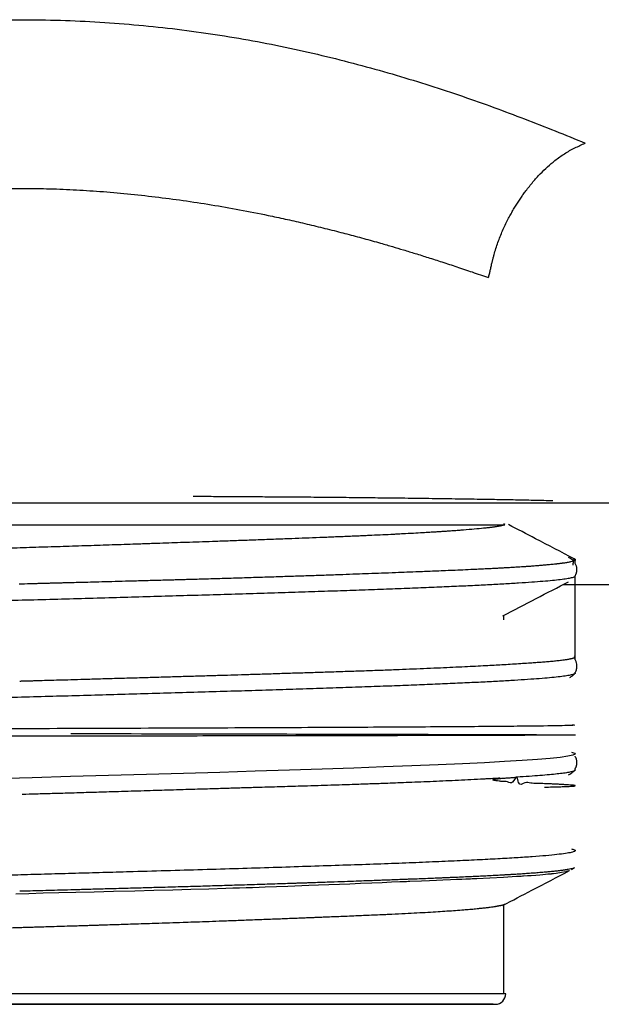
# Model space of a CAD drawing. Header units: millimetres. Extents: x 8 to 871, y 12 to 1888.
# Tile 54 of 114: x 464 to 475, y 997 to 1016. Entities that reach past the tile are written whole.
import ezdxf

# ---------------------------------------------------------------- set-up
doc = ezdxf.new("R2010")
doc.units = ezdxf.units.MM

msp = doc.modelspace()

# ---------------------------------------------------------------- linework, layer by layer
at = {"color": 7, "linetype": 'Continuous', "lineweight": 30}
for p, q in [((473.593, 1006.414), (473.573, 1006.424)), ((474.911, 1005.679), (474.911, 1005.749)), ((474.911, 1005.442), (474.911, 1005.448)), ((474.911, 1003.866), (474.911, 1005.442)), ((473.573, 1004.623), (473.573, 1004.704)), ((474.879, 1003.594), (474.897, 1003.604)), ((474.911, 1003.619), (474.911, 1003.635)), ((474.866, 1001.765), (474.894, 1001.779)), ((473.817, 1001.662), (473.779, 1001.659)), ((474.84, 999.928), (474.895, 999.957)), ((473.573, 997.592), (473.573, 999.262)), ((473.607, 997.59), (455.378, 997.59))]:
    msp.add_line(p, q, dxfattribs=at)
at = {"color": 7, "linetype": 'Continuous', "lineweight": 30, "flags": 128}
for points in [[(474.844, 1002.135), (474.901, 1002.115), (474.908, 1002.095), (474.865, 1002.075), (474.772, 1002.055), (474.629, 1002.034), (474.438, 1002.014), (474.2, 1001.994), (473.914, 1001.974), (473.584, 1001.954), (473.209, 1001.934), (472.793, 1001.914), (472.337, 1001.894), (471.843, 1001.874), (471.315, 1001.854), (470.753, 1001.834), (470.161, 1001.814), (469.542, 1001.793), (468.899, 1001.773), (468.234, 1001.753), (467.552, 1001.733), (466.855, 1001.713), (466.147, 1001.693), (465.43, 1001.673), (464.71, 1001.653), (463.988, 1001.633)], [(474.807, 999.906), (474.805, 999.905), (474.801, 999.903), (474.798, 999.902), (474.796, 999.901), (474.795, 999.901), (474.794, 999.9), (474.794, 999.9), (474.794, 999.9), (474.794, 999.9), (474.794, 999.9), (474.794, 999.9), (474.794, 999.9), (474.794, 999.9), (474.794, 999.9), (474.737, 999.884), (474.652, 999.868), (474.555, 999.854), (474.506, 999.848), (474.5, 999.847), (474.493, 999.846), (474.486, 999.845), (474.48, 999.845), (474.473, 999.844), (474.466, 999.843), (474.459, 999.842), (474.448, 999.841), (474.426, 999.839), (474.395, 999.836), (474.355, 999.832), (474.305, 999.828), (474.244, 999.822), (474.17, 999.816), (474.081, 999.81), (474.015, 999.805), (473.941, 999.8), (473.92, 999.799), (473.899, 999.798), (473.877, 999.796), (473.854, 999.795), (473.831, 999.793), (473.808, 999.792), (473.566, 999.778), (473.305, 999.765), (473.061, 999.753), (473.032, 999.752), (473.004, 999.751), (472.975, 999.749), (472.946, 999.748), (472.917, 999.747), (472.888, 999.745), (472.859, 999.744), (472.781, 999.741), (472.684, 999.736), (472.566, 999.731), (472.427, 999.725), (472.307, 999.72), (472.174, 999.715), (472.025, 999.708), (471.806, 999.7), (471.775, 999.698), (471.744, 999.697), (471.712, 999.696), (471.68, 999.694), (471.647, 999.693), (471.614, 999.692), (471.46, 999.686), (471.287, 999.679), (471.093, 999.671), (470.877, 999.662), (470.678, 999.654), (470.482, 999.646), (470.286, 999.638), (470.089, 999.63), (469.906, 999.623), (469.514, 999.608), (469.089, 999.593), (468.972, 999.589), (468.852, 999.585), (468.73, 999.581), (468.606, 999.577), (468.479, 999.573), (468.35, 999.569), (468.027, 999.559), (467.694, 999.549), (467.351, 999.54), (466.998, 999.53), (466.636, 999.521), (466.24, 999.511), (465.873, 999.502), (465.53, 999.494), (465.212, 999.486), (464.917, 999.479), (464.646, 999.472), (464.406, 999.466)]]:
    msp.add_lwpolyline(points, dxfattribs=at)
at = {"color": 7, "linetype": 'Continuous', "lineweight": 30}
msp.add_arc((473.41, 997.59), 0.197, 270, 0, dxfattribs=at)
for points, knots in [([(453.882, 1013.582), (454.032, 1013.647), (454.334, 1013.778), (454.813, 1013.972), (455.315, 1014.164), (455.841, 1014.353), (456.388, 1014.537), (456.955, 1014.715), (457.54, 1014.886), (458.143, 1015.05), (458.784, 1015.211), (459.459, 1015.364), (460.168, 1015.505), (460.879, 1015.626), (461.546, 1015.719), (462.166, 1015.789), (462.74, 1015.84), (463.318, 1015.876), (463.902, 1015.898), (464.544, 1015.905), (465.239, 1015.894), (465.98, 1015.86), (466.712, 1015.804), (467.436, 1015.727), (468.151, 1015.628), (468.857, 1015.509), (469.554, 1015.37), (470.238, 1015.214), (470.905, 1015.043), (471.553, 1014.86), (472.184, 1014.666), (472.795, 1014.464), (473.389, 1014.253), (473.968, 1014.035), (474.542, 1013.81), (474.912, 1013.659), (475.1, 1013.582)], [0, 0, 0, 0, 0.027037, 0.054235, 0.081642, 0.10931, 0.137368, 0.165388, 0.193793, 0.222325, 0.251014, 0.283098, 0.314751, 0.346049, 0.377016, 0.401559, 0.425944, 0.450366, 0.475037, 0.500005, 0.531588, 0.562887, 0.593987, 0.624972, 0.65593, 0.686945, 0.718102, 0.749483, 0.780485, 0.811426, 0.842375, 0.873395, 0.90402, 0.9353, 0.967281, 1, 1, 1, 1]), ([(473.281, 1011.054), (473.283, 1011.058), (473.289, 1011.075), (473.299, 1011.117), (473.313, 1011.175), (473.329, 1011.247), (473.342, 1011.305), (473.353, 1011.349), (473.359, 1011.374), (473.365, 1011.401), (473.372, 1011.428), (473.38, 1011.457), (473.406, 1011.553), (473.457, 1011.715), (473.545, 1011.936), (473.627, 1012.108), (473.694, 1012.233), (473.741, 1012.317), (473.789, 1012.397), (473.838, 1012.474), (473.887, 1012.548), (473.936, 1012.618), (474.011, 1012.721), (474.115, 1012.852), (474.251, 1013.003), (474.39, 1013.138), (474.543, 1013.268), (474.714, 1013.389), (474.905, 1013.496), (475.034, 1013.553), (475.1, 1013.582)], [0, 0, 0, 0, 0.004242, 0.016723, 0.036676, 0.056569, 0.080906, 0.088045, 0.095511, 0.103312, 0.111453, 0.119942, 0.128788, 0.196959, 0.264951, 0.332077, 0.360338, 0.388162, 0.415466, 0.44217, 0.468201, 0.493494, 0.517994, 0.581918, 0.644774, 0.705876, 0.764737, 0.840416, 0.918611, 1, 1, 1, 1]), ([(455.708, 1011.057), (455.809, 1011.093), (456.01, 1011.165), (456.321, 1011.271), (456.637, 1011.374), (456.958, 1011.475), (457.285, 1011.574), (457.626, 1011.672), (457.991, 1011.774), (458.376, 1011.877), (458.766, 1011.976), (459.142, 1012.066), (459.502, 1012.148), (459.779, 1012.208), (459.977, 1012.248), (460.1, 1012.272), (460.223, 1012.296), (460.345, 1012.32), (460.468, 1012.342), (460.59, 1012.364), (460.782, 1012.398), (461.044, 1012.441), (461.46, 1012.504), (461.957, 1012.571), (462.513, 1012.632), (463.039, 1012.677), (463.534, 1012.708), (464.019, 1012.727), (464.5, 1012.733), (464.986, 1012.727), (465.482, 1012.708), (465.989, 1012.676), (466.504, 1012.631), (467.026, 1012.574), (467.551, 1012.505), (468.079, 1012.424), (468.612, 1012.33), (469.019, 1012.25), (469.303, 1012.19), (469.464, 1012.155), (469.627, 1012.119), (469.792, 1012.081), (469.959, 1012.041), (470.127, 1012.001), (470.297, 1011.958), (470.463, 1011.916), (470.624, 1011.874), (470.781, 1011.833), (470.939, 1011.79), (471.098, 1011.746), (471.243, 1011.705), (471.37, 1011.668), (471.513, 1011.627), (471.691, 1011.573), (471.915, 1011.505), (472.157, 1011.429), (472.417, 1011.346), (472.693, 1011.255), (472.985, 1011.157), (473.18, 1011.089), (473.281, 1011.054)], [0, 0, 0, 0, 0.02106, 0.042017, 0.062869, 0.083618, 0.104264, 0.124807, 0.146954, 0.170938, 0.193747, 0.215382, 0.235845, 0.255138, 0.261976, 0.268776, 0.27554, 0.282266, 0.288956, 0.295609, 0.302225, 0.320231, 0.337963, 0.368951, 0.399088, 0.425291, 0.450842, 0.475754, 0.500043, 0.524934, 0.55044, 0.576576, 0.603356, 0.630794, 0.658395, 0.686653, 0.71558, 0.745185, 0.754059, 0.763102, 0.772312, 0.78169, 0.791236, 0.800951, 0.810834, 0.820886, 0.830056, 0.839362, 0.848805, 0.858384, 0.868099, 0.875312, 0.881811, 0.894507, 0.908598, 0.924086, 0.94097, 0.95925, 0.978927, 1, 1, 1, 1]), ([(467.734, 1006.943), (467.848, 1006.943), (468.075, 1006.942), (468.413, 1006.94), (468.748, 1006.938), (469.126, 1006.935), (469.545, 1006.932), (470.001, 1006.929), (470.448, 1006.925), (470.885, 1006.92), (471.352, 1006.915), (471.843, 1006.909), (472.352, 1006.902), (472.84, 1006.895), (473.276, 1006.888), (473.662, 1006.881), (474.002, 1006.874), (474.28, 1006.868), (474.437, 1006.864), (474.494, 1006.863)], [0, 0, 0, 0, 0.042469, 0.084957, 0.1275, 0.170132, 0.23063, 0.290991, 0.351313, 0.411694, 0.472234, 0.549446, 0.626467, 0.703505, 0.780767, 0.842562, 0.904209, 0.965814, 1, 1, 1, 1]), ([(453.071, 1006.82), (453.444, 1006.82), (454.329, 1006.82), (457.634, 1006.82), (462.087, 1006.82), (466.981, 1006.82), (471.42, 1006.82), (474.702, 1006.82), (475.567, 1006.82), (475.93, 1006.82)], [0, 0, 0, 0, 0.112841, 0.267839, 0.422836, 0.577833, 0.732831, 0.887828, 1, 1, 1, 1]), ([(455.381, 1006.409), (455.382, 1006.409), (455.383, 1006.409), (455.414, 1006.409), (455.458, 1006.409), (455.522, 1006.409), (455.603, 1006.409), (455.701, 1006.409), (455.817, 1006.409), (455.965, 1006.409), (456.152, 1006.409), (456.385, 1006.409), (456.645, 1006.409), (456.934, 1006.409), (457.22, 1006.409), (457.493, 1006.409), (457.747, 1006.409), (458.011, 1006.409), (458.287, 1006.409), (458.575, 1006.409), (458.874, 1006.409), (459.231, 1006.409), (459.652, 1006.409), (460.14, 1006.409), (460.644, 1006.409), (461.164, 1006.409), (461.648, 1006.409), (462.088, 1006.409), (462.48, 1006.409), (462.875, 1006.409), (463.273, 1006.409), (463.673, 1006.409), (464.077, 1006.409), (464.527, 1006.409), (465.023, 1006.409), (465.56, 1006.409), (466.093, 1006.409), (466.621, 1006.409), (467.093, 1006.409), (467.51, 1006.409), (467.871, 1006.409), (468.225, 1006.409), (468.572, 1006.409), (468.913, 1006.409), (469.246, 1006.409), (469.622, 1006.409), (470.034, 1006.409), (470.473, 1006.409), (470.887, 1006.409), (471.278, 1006.409), (471.608, 1006.409), (471.886, 1006.409), (472.115, 1006.409), (472.329, 1006.409), (472.527, 1006.409), (472.71, 1006.409), (472.877, 1006.409), (473.044, 1006.409), (473.205, 1006.409), (473.35, 1006.409), (473.462, 1006.409), (473.546, 1006.409), (473.575, 1006.409), (473.589, 1006.409)], [0, 0, 0, 0, 0.015438, 0.029901, 0.044294, 0.058646, 0.072986, 0.087341, 0.10174, 0.116213, 0.135502, 0.154693, 0.173853, 0.193049, 0.212351, 0.226143, 0.239875, 0.253572, 0.267257, 0.280957, 0.294695, 0.308496, 0.328722, 0.348833, 0.368908, 0.389025, 0.409263, 0.423726, 0.438119, 0.452471, 0.46681, 0.481165, 0.495565, 0.510037, 0.529327, 0.548517, 0.567677, 0.586874, 0.606175, 0.619968, 0.6337, 0.647396, 0.661082, 0.674781, 0.688519, 0.702321, 0.722546, 0.742657, 0.762732, 0.78285, 0.803087, 0.81755, 0.831943, 0.846295, 0.860635, 0.87499, 0.889389, 0.903861, 0.923154, 0.942346, 0.961506, 0.980701, 1, 1, 1, 1]), ([(473.589, 1006.409), (473.589, 1006.409), (473.587, 1006.408), (473.585, 1006.407), (473.58, 1006.405), (473.574, 1006.403), (473.566, 1006.4), (473.554, 1006.396), (473.537, 1006.392), (473.515, 1006.386), (473.485, 1006.38), (473.447, 1006.374), (473.411, 1006.368), (473.38, 1006.363), (473.358, 1006.36), (473.335, 1006.357), (473.309, 1006.354), (473.286, 1006.351), (473.248, 1006.347), (473.166, 1006.338), (473.021, 1006.324), (472.87, 1006.311), (472.766, 1006.303), (472.718, 1006.3), (472.67, 1006.296), (472.628, 1006.293), (472.585, 1006.29), (472.535, 1006.287), (472.466, 1006.282), (472.383, 1006.277), (472.287, 1006.27), (472.174, 1006.264), (472.035, 1006.255), (471.868, 1006.246), (471.724, 1006.238), (471.626, 1006.233), (471.585, 1006.231), (471.55, 1006.229), (471.516, 1006.227), (471.481, 1006.225), (471.392, 1006.221), (471.246, 1006.214), (471.074, 1006.206), (470.933, 1006.199), (470.828, 1006.195), (470.72, 1006.19), (470.609, 1006.185), (470.495, 1006.181), (470.373, 1006.176), (470.202, 1006.169), (469.983, 1006.16), (469.721, 1006.15), (469.435, 1006.139), (469.125, 1006.128), (468.794, 1006.116), (468.474, 1006.105), (468.18, 1006.094), (467.913, 1006.085), (467.673, 1006.077), (467.444, 1006.069), (467.218, 1006.061), (466.976, 1006.053), (466.66, 1006.042), (466.27, 1006.029), (465.815, 1006.014), (465.354, 1005.999), (464.891, 1005.985), (464.426, 1005.97), (463.953, 1005.955), (463.574, 1005.943), (463.293, 1005.934), (463.111, 1005.928), (462.928, 1005.922), (462.741, 1005.917), (462.552, 1005.91), (462.36, 1005.904), (462.12, 1005.896), (461.833, 1005.887), (461.497, 1005.875), (461.233, 1005.866), (461.043, 1005.86), (460.927, 1005.856), (460.802, 1005.851), (460.667, 1005.847), (460.523, 1005.842), (460.382, 1005.836), (460.182, 1005.829), (459.933, 1005.82), (459.645, 1005.809), (459.385, 1005.799), (459.154, 1005.79), (458.949, 1005.782), (458.77, 1005.775), (458.647, 1005.77), (458.572, 1005.767), (458.537, 1005.765), (458.503, 1005.764), (458.468, 1005.762), (458.418, 1005.76), (458.29, 1005.755), (458.098, 1005.747), (457.863, 1005.736), (457.647, 1005.726), (457.448, 1005.716), (457.268, 1005.707), (457.109, 1005.699), (456.969, 1005.691), (456.846, 1005.684), (456.728, 1005.677), (456.599, 1005.669), (456.462, 1005.66), (456.323, 1005.65), (456.193, 1005.64), (456.059, 1005.63), (455.927, 1005.618), (455.804, 1005.605), (455.73, 1005.597), (455.693, 1005.593), (455.685, 1005.591), (455.676, 1005.59), (455.667, 1005.589), (455.659, 1005.588), (455.65, 1005.587), (455.642, 1005.586), (455.635, 1005.585), (455.627, 1005.584), (455.618, 1005.583), (455.603, 1005.581), (455.583, 1005.578), (455.559, 1005.574), (455.532, 1005.57), (455.503, 1005.564), (455.474, 1005.559), (455.446, 1005.552), (455.421, 1005.545), (455.406, 1005.539), (455.399, 1005.536), (455.397, 1005.535)], [0, 0, 0, 0, 0.000522, 0.001993, 0.004291, 0.007027, 0.010416, 0.014458, 0.019806, 0.025985, 0.032996, 0.040839, 0.049513, 0.052902, 0.056403, 0.060015, 0.06374, 0.067575, 0.069637, 0.079333, 0.098861, 0.118197, 0.122289, 0.126372, 0.130446, 0.134512, 0.136451, 0.140827, 0.14638, 0.152332, 0.159223, 0.167052, 0.175819, 0.186753, 0.198865, 0.202091, 0.204059, 0.206038, 0.208027, 0.210026, 0.212035, 0.222976, 0.234213, 0.239513, 0.244877, 0.250305, 0.255795, 0.261349, 0.266966, 0.273327, 0.285492, 0.297247, 0.308591, 0.323141, 0.336956, 0.350034, 0.362376, 0.372271, 0.381638, 0.390474, 0.398782, 0.407633, 0.417971, 0.43447, 0.451282, 0.468405, 0.485041, 0.501961, 0.519165, 0.536653, 0.543404, 0.550022, 0.556778, 0.563673, 0.570706, 0.577878, 0.585188, 0.597652, 0.6105, 0.623731, 0.628273, 0.632859, 0.637488, 0.643147, 0.649033, 0.654761, 0.660332, 0.673567, 0.685817, 0.697082, 0.707362, 0.716656, 0.724948, 0.732258, 0.734011, 0.735696, 0.737314, 0.738864, 0.740847, 0.744616, 0.757592, 0.76981, 0.78127, 0.792706, 0.803273, 0.81297, 0.821798, 0.829755, 0.837244, 0.846007, 0.857044, 0.868064, 0.879066, 0.89005, 0.904523, 0.918966, 0.931652, 0.932897, 0.934142, 0.935386, 0.93663, 0.937874, 0.939118, 0.940361, 0.941605, 0.94247, 0.943711, 0.946277, 0.949689, 0.953947, 0.959051, 0.965022, 0.971845, 0.97952, 0.988045, 0.997422, 1, 1, 1, 1]), ([(474.893, 1005.766), (474.651, 1005.892), (474.239, 1006.107), (473.827, 1006.322), (473.657, 1006.411)], [0, 0, 0, 0, 0.587691, 1, 1, 1, 1]), ([(464.468, 1005.297), (464.536, 1005.298), (464.632, 1005.301), (464.758, 1005.305), (464.845, 1005.307), (464.93, 1005.309), (465.014, 1005.312), (465.089, 1005.314), (465.14, 1005.315), (465.175, 1005.316), (465.214, 1005.317), (465.28, 1005.319), (465.378, 1005.322), (465.507, 1005.325), (465.67, 1005.329), (465.864, 1005.334), (466.088, 1005.34), (466.337, 1005.347), (466.607, 1005.354), (466.898, 1005.362), (467.137, 1005.369), (467.298, 1005.373), (467.371, 1005.375), (467.425, 1005.377), (467.478, 1005.378), (467.532, 1005.38), (467.585, 1005.381), (467.734, 1005.385), (467.981, 1005.392), (468.321, 1005.402), (468.66, 1005.413), (469, 1005.423), (469.333, 1005.434), (469.657, 1005.445), (469.968, 1005.455), (470.263, 1005.465), (470.541, 1005.475), (470.794, 1005.484), (471.038, 1005.493), (471.283, 1005.502), (471.523, 1005.511), (471.756, 1005.52), (471.948, 1005.528), (472.119, 1005.534), (472.272, 1005.54), (472.439, 1005.547), (472.618, 1005.555), (472.808, 1005.563), (472.98, 1005.571), (473.128, 1005.578), (473.247, 1005.584), (473.355, 1005.589), (473.453, 1005.594), (473.541, 1005.599), (473.622, 1005.603), (473.697, 1005.608), (473.765, 1005.612), (473.822, 1005.615), (473.876, 1005.618), (473.934, 1005.622), (474.003, 1005.627), (474.081, 1005.632), (474.165, 1005.639), (474.253, 1005.646), (474.344, 1005.653), (474.435, 1005.662), (474.504, 1005.669), (474.55, 1005.674), (474.575, 1005.676), (474.596, 1005.679), (474.617, 1005.681), (474.637, 1005.684), (474.656, 1005.686), (474.675, 1005.689), (474.716, 1005.695), (474.772, 1005.703), (474.833, 1005.716), (474.882, 1005.729), (474.911, 1005.744), (474.907, 1005.757), (474.897, 1005.764), (474.894, 1005.765), (474.893, 1005.766)], [0, 0, 0, 0, 0.011903, 0.017116, 0.02225, 0.027303, 0.032276, 0.037169, 0.040598, 0.041173, 0.043487, 0.04743, 0.053004, 0.060784, 0.070436, 0.08196, 0.095356, 0.110624, 0.126564, 0.144136, 0.16334, 0.170174, 0.173606, 0.176858, 0.180126, 0.18341, 0.186709, 0.190023, 0.211088, 0.232756, 0.254221, 0.276246, 0.298832, 0.320391, 0.341713, 0.36288, 0.382695, 0.401513, 0.4187, 0.437555, 0.45808, 0.4756, 0.494177, 0.506205, 0.519527, 0.534479, 0.551059, 0.569269, 0.589108, 0.602344, 0.615224, 0.627224, 0.638345, 0.648586, 0.657948, 0.667852, 0.676533, 0.683993, 0.69023, 0.698204, 0.707967, 0.719521, 0.732865, 0.747053, 0.762825, 0.780179, 0.799117, 0.805971, 0.811095, 0.816232, 0.821381, 0.826542, 0.831717, 0.836903, 0.842103, 0.867033, 0.892249, 0.917751, 0.953622, 0.989275, 0.99725, 1, 1, 1, 1]), ([(474.877, 1005.726), (474.873, 1005.73), (474.859, 1005.747), (474.829, 1005.77), (474.802, 1005.783), (474.788, 1005.791)], [0, 0, 0, 0, 0.147995, 0.546689, 1, 1, 1, 1]), ([(474.895, 1005.765), (474.895, 1005.765), (474.909, 1005.76), (474.912, 1005.761), (474.909, 1005.705), (474.884, 1005.813), (474.869, 1005.677), (474.866, 1005.649)], [0, 0, 0, 0, 0.005913, 0.310898, 0.615883, 0.920868, 1, 1, 1, 1]), ([(474.908, 1005.443), (474.91, 1005.446), (474.916, 1005.455), (474.922, 1005.468), (474.928, 1005.482), (474.932, 1005.493), (474.936, 1005.504), (474.939, 1005.515), (474.941, 1005.528), (474.944, 1005.543), (474.945, 1005.562), (474.944, 1005.585), (474.94, 1005.608), (474.934, 1005.633), (474.925, 1005.656), (474.917, 1005.672), (474.912, 1005.681), (474.911, 1005.681)], [0, 0, 0, 0, 0.05197, 0.150897, 0.202711, 0.241185, 0.2825, 0.326678, 0.373747, 0.423743, 0.498759, 0.579333, 0.664836, 0.758467, 0.85424, 0.987567, 1, 1, 1, 1]), ([(474.894, 1005.426), (474.894, 1005.426), (474.887, 1005.419), (474.842, 1005.407), (474.758, 1005.391), (474.638, 1005.375), (474.488, 1005.358), (474.309, 1005.342), (474.097, 1005.326), (473.853, 1005.31), (473.576, 1005.293), (473.273, 1005.277), (472.944, 1005.26), (472.593, 1005.244), (472.214, 1005.228), (471.806, 1005.212), (471.37, 1005.195), (470.917, 1005.179), (470.447, 1005.162), (469.964, 1005.146), (469.459, 1005.13), (468.934, 1005.114), (468.389, 1005.097), (467.836, 1005.081), (467.279, 1005.064), (466.718, 1005.048), (466.145, 1005.032), (465.561, 1005.016), (464.967, 1004.999), (464.379, 1004.983), (463.796, 1004.966), (463.22, 1004.95), (462.643, 1004.934), (462.067, 1004.918), (461.493, 1004.901), (460.934, 1004.885), (460.391, 1004.869), (459.866, 1004.853), (459.351, 1004.836), (458.847, 1004.82), (458.356, 1004.803), (457.89, 1004.787), (457.449, 1004.771), (457.034, 1004.755), (456.638, 1004.738), (456.264, 1004.722), (455.912, 1004.705), (455.592, 1004.689), (455.302, 1004.673), (455.044, 1004.657), (454.812, 1004.641), (454.609, 1004.624), (454.436, 1004.607), (454.298, 1004.591), (454.192, 1004.575), (454.12, 1004.559), (454.08, 1004.544), (454.078, 1004.534), (454.078, 1004.53)], [0, 0, 0, 0, 0.002698, 0.021165, 0.039647, 0.058114, 0.076059, 0.094019, 0.111964, 0.130431, 0.148913, 0.16738, 0.185325, 0.203285, 0.22123, 0.239697, 0.258179, 0.276646, 0.294591, 0.312551, 0.330496, 0.348963, 0.367445, 0.385912, 0.403857, 0.421817, 0.439762, 0.458229, 0.476711, 0.495178, 0.513123, 0.531083, 0.549028, 0.567495, 0.585977, 0.604444, 0.622389, 0.640349, 0.658294, 0.676761, 0.695243, 0.71371, 0.731655, 0.749615, 0.76756, 0.786027, 0.804509, 0.822976, 0.840921, 0.85888, 0.876826, 0.895293, 0.913775, 0.932241, 0.950187, 0.968146, 0.986092, 1, 1, 1, 1]), ([(473.551, 1004.693), (473.76, 1004.802), (474.172, 1005.017), (474.584, 1005.232), (474.787, 1005.337)], [0, 0, 0, 0, 0.507171, 1, 1, 1, 1]), ([(474.688, 1005.286), (474.722, 1005.286), (474.999, 1005.286), (475.516, 1005.287), (476.231, 1005.288), (476.927, 1005.289), (477.591, 1005.29), (478.084, 1005.291), (478.426, 1005.291), (478.634, 1005.292), (478.865, 1005.292), (479.12, 1005.293), (479.396, 1005.293), (479.693, 1005.294), (480.011, 1005.294), (480.352, 1005.295), (480.741, 1005.296), (481.18, 1005.296), (481.674, 1005.297), (482.2, 1005.299), (482.758, 1005.3), (483.347, 1005.301), (483.751, 1005.302), (483.958, 1005.302)], [0, 0, 0, 0, 0.011203, 0.08935, 0.167369, 0.242714, 0.314384, 0.382381, 0.40243, 0.42485, 0.449789, 0.477247, 0.507226, 0.539122, 0.573449, 0.610207, 0.649395, 0.699217, 0.752484, 0.809196, 0.869352, 0.932954, 1, 1, 1, 1]), ([(464.476, 1003.47), (464.484, 1003.47), (464.499, 1003.47), (464.52, 1003.471), (464.541, 1003.471), (464.572, 1003.472), (464.617, 1003.474), (464.684, 1003.475), (464.78, 1003.478), (464.91, 1003.482), (465.078, 1003.487), (465.277, 1003.492), (465.506, 1003.499), (465.721, 1003.505), (465.916, 1003.511), (466.083, 1003.516), (466.26, 1003.521), (466.445, 1003.526), (466.632, 1003.531), (466.805, 1003.536), (467.029, 1003.543), (467.3, 1003.551), (467.621, 1003.561), (467.916, 1003.569), (468.187, 1003.577), (468.449, 1003.585), (468.715, 1003.593), (469.009, 1003.602), (469.321, 1003.612), (469.64, 1003.622), (469.95, 1003.631), (470.267, 1003.642), (470.587, 1003.652), (470.912, 1003.663), (471.228, 1003.674), (471.524, 1003.685), (471.804, 1003.696), (472.065, 1003.707), (472.318, 1003.717), (472.557, 1003.728), (472.782, 1003.739), (472.99, 1003.749), (473.179, 1003.759), (473.346, 1003.768), (473.502, 1003.777), (473.657, 1003.786), (473.812, 1003.795), (473.962, 1003.805), (474.089, 1003.814), (474.2, 1003.822), (474.3, 1003.829), (474.4, 1003.838), (474.499, 1003.846), (474.577, 1003.854), (474.636, 1003.861), (474.677, 1003.866), (474.713, 1003.87), (474.744, 1003.875), (474.771, 1003.879), (474.794, 1003.883), (474.814, 1003.887), (474.831, 1003.89), (474.846, 1003.893), (474.857, 1003.896), (474.866, 1003.899), (474.875, 1003.902), (474.885, 1003.905), (474.895, 1003.91), (474.903, 1003.915), (474.909, 1003.921), (474.91, 1003.929), (474.905, 1003.936), (474.896, 1003.941), (474.892, 1003.943)], [0, 0, 0, 0, 0.001327, 0.002614, 0.00386, 0.005065, 0.007956, 0.01189, 0.016866, 0.02501, 0.034963, 0.046723, 0.060291, 0.075667, 0.085088, 0.095079, 0.105639, 0.116768, 0.128467, 0.139308, 0.148147, 0.169281, 0.189041, 0.207428, 0.224441, 0.240081, 0.257198, 0.275734, 0.29744, 0.318901, 0.340117, 0.361088, 0.385489, 0.409052, 0.432865, 0.457494, 0.479031, 0.501156, 0.523867, 0.545561, 0.566978, 0.588198, 0.608025, 0.626655, 0.643332, 0.661995, 0.682642, 0.703137, 0.723466, 0.738716, 0.75546, 0.773696, 0.793427, 0.814651, 0.825728, 0.836914, 0.847449, 0.857333, 0.866564, 0.875144, 0.883072, 0.89104, 0.898218, 0.904608, 0.910209, 0.91502, 0.922341, 0.931625, 0.942872, 0.956083, 0.970303, 0.986259, 1, 1, 1, 1]), ([(474.908, 1003.63), (474.912, 1003.636), (474.928, 1003.658), (474.943, 1003.703), (474.947, 1003.763), (474.937, 1003.813), (474.924, 1003.848), (474.913, 1003.864), (474.911, 1003.867)], [0, 0, 0, 0, 0.097525, 0.367905, 0.537818, 0.732207, 0.959213, 1, 1, 1, 1]), ([(474.907, 1003.619), (474.908, 1003.617), (474.911, 1003.609), (474.882, 1003.596), (474.822, 1003.58), (474.727, 1003.563), (474.599, 1003.547), (474.437, 1003.531), (474.244, 1003.514), (474.023, 1003.498), (473.774, 1003.482), (473.494, 1003.465), (473.183, 1003.449), (472.841, 1003.433), (472.475, 1003.416), (472.087, 1003.4), (471.68, 1003.384), (471.246, 1003.368), (470.787, 1003.351), (470.303, 1003.335), (469.805, 1003.318), (469.294, 1003.302), (468.774, 1003.286), (468.236, 1003.27), (467.68, 1003.253), (467.109, 1003.237), (466.535, 1003.22), (465.96, 1003.204), (465.386, 1003.188), (464.803, 1003.172), (464.214, 1003.155), (463.621, 1003.139), (463.035, 1003.122), (462.46, 1003.106), (461.897, 1003.09), (461.336, 1003.074), (460.78, 1003.057), (460.23, 1003.041), (459.7, 1003.024), (459.189, 1003.008), (458.7, 1002.992), (458.224, 1002.976), (457.764, 1002.96), (457.321, 1002.943), (456.905, 1002.926), (456.517, 1002.91), (456.158, 1002.894), (455.82, 1002.878), (455.507, 1002.862), (455.221, 1002.845), (454.966, 1002.829), (454.745, 1002.812), (454.555, 1002.796), (454.395, 1002.78), (454.265, 1002.764), (454.166, 1002.747), (454.104, 1002.731), (454.075, 1002.717), (454.078, 1002.71), (454.079, 1002.707)], [0, 0, 0, 0, 0.007676, 0.02532, 0.042978, 0.060622, 0.078779, 0.09695, 0.115106, 0.13275, 0.150408, 0.168052, 0.186209, 0.20438, 0.222536, 0.24018, 0.257838, 0.275482, 0.293639, 0.31181, 0.329966, 0.347611, 0.365268, 0.382912, 0.401069, 0.41924, 0.437397, 0.455041, 0.472698, 0.490342, 0.508499, 0.52667, 0.544827, 0.562471, 0.580128, 0.597772, 0.615929, 0.6341, 0.652257, 0.669901, 0.687558, 0.705202, 0.723359, 0.74153, 0.759687, 0.777331, 0.794988, 0.812632, 0.830789, 0.84896, 0.867117, 0.884761, 0.902418, 0.920062, 0.938218, 0.95639, 0.974546, 0.99219, 1, 1, 1, 1]), ([(474.811, 1003.537), (474.82, 1003.542), (474.844, 1003.555), (474.871, 1003.576), (474.885, 1003.597), (474.886, 1003.598)], [0, 0, 0, 0, 0.3419611, 0.952416, 1, 1, 1, 1]), ([(474.852, 1002.647), (474.886, 1002.643), (474.955, 1002.637), (474.595, 1002.627), (473.874, 1002.618), (472.754, 1002.609), (471.261, 1002.6), (469.429, 1002.591), (467.32, 1002.582), (465.019, 1002.574), (462.633, 1002.566), (460.287, 1002.557), (458.124, 1002.55), (456.276, 1002.542), (454.924, 1002.534), (454.174, 1002.528), (454.17, 1002.524), (454.169, 1002.523)], [0, 0, 0, 0, 0.057253, 0.116219, 0.176899, 0.239292, 0.303397, 0.369213, 0.436741, 0.50598, 0.576929, 0.649588, 0.723956, 0.800033, 0.877817, 0.957309, 1, 1, 1, 1]), ([(465.438, 1002.482), (465.817, 1002.482), (467.237, 1002.479), (469.583, 1002.474), (472.142, 1002.468), (474.017, 1002.463), (474.826, 1002.458), (474.953, 1002.455), (474.78, 1002.452), (474.333, 1002.45), (473.618, 1002.447), (472.648, 1002.445), (471.444, 1002.442), (470.034, 1002.44), (468.453, 1002.437), (466.744, 1002.435), (464.954, 1002.433), (463.136, 1002.431), (461.344, 1002.429), (459.637, 1002.426), (458.069, 1002.424), (456.694, 1002.422), (455.562, 1002.42), (454.717, 1002.418), (454.19, 1002.417), (454.023, 1002.415), (454.151, 1002.413), (454.489, 1002.412), (454.627, 1002.412)], [0, 0, 0, 0, 0.022109, 0.082721, 0.144441, 0.207267, 0.2712, 0.303685, 0.33645, 0.369494, 0.402817, 0.436419, 0.4703, 0.50446, 0.538899, 0.573617, 0.608614, 0.64389, 0.679446, 0.71528, 0.751393, 0.787785, 0.824456, 0.861406, 0.898635, 0.936142, 0.973929, 1, 1, 1, 1]), ([(474.909, 1001.815), (474.911, 1001.818), (474.914, 1001.824), (474.919, 1001.833), (474.924, 1001.844), (474.931, 1001.86), (474.936, 1001.877), (474.942, 1001.901), (474.946, 1001.934), (474.942, 1001.972), (474.935, 1002), (474.928, 1002.019), (474.922, 1002.033), (474.915, 1002.046), (474.91, 1002.054), (474.909, 1002.056)], [0, 0, 0, 0, 0.0444793, 0.1068007, 0.142347, 0.213793, 0.2809526, 0.3444582, 0.4795297, 0.6426756, 0.7545054, 0.7969625, 0.8637507, 0.9599259, 1, 1, 1, 1]), ([(474.902, 1001.805), (474.905, 1001.804), (474.918, 1001.797), (474.907, 1001.785), (474.869, 1001.768), (474.797, 1001.752), (474.699, 1001.737), (474.578, 1001.722), (474.43, 1001.707), (474.254, 1001.692), (474.052, 1001.677), (473.896, 1001.667), (473.817, 1001.662)], [0, 0, 0, 0, 0.029818, 0.145103, 0.260482, 0.375767, 0.478537, 0.581374, 0.684144, 0.789406, 0.894739, 1, 1, 1, 1]), ([(474.788, 1001.709), (474.803, 1001.717), (474.829, 1001.731), (474.857, 1001.752), (474.869, 1001.765), (474.871, 1001.767)], [0, 0, 0, 0, 0.50146, 0.927383, 1, 1, 1, 1]), ([(473.5, 1001.643), (473.499, 1001.643), (473.482, 1001.642), (473.445, 1001.639), (473.39, 1001.636), (473.332, 1001.633), (473.266, 1001.63), (473.142, 1001.623), (472.96, 1001.613), (472.723, 1001.602), (472.486, 1001.591), (472.249, 1001.58), (472.016, 1001.571), (471.795, 1001.562), (471.588, 1001.553), (471.412, 1001.547), (471.265, 1001.541), (471.144, 1001.537), (471.018, 1001.533), (470.878, 1001.528), (470.714, 1001.522), (470.526, 1001.516), (470.313, 1001.509), (470.074, 1001.502), (469.835, 1001.494), (469.609, 1001.488), (469.409, 1001.482), (469.219, 1001.476), (469.038, 1001.471), (468.877, 1001.466), (468.736, 1001.462), (468.614, 1001.458), (468.498, 1001.455), (468.389, 1001.451), (468.268, 1001.448), (468.126, 1001.443), (467.953, 1001.438), (467.757, 1001.432), (467.538, 1001.426), (467.314, 1001.419), (467.09, 1001.412), (466.868, 1001.405), (466.632, 1001.398), (466.394, 1001.391), (466.106, 1001.383), (465.781, 1001.373), (465.423, 1001.362), (465.095, 1001.353), (464.799, 1001.345), (464.611, 1001.339), (464.523, 1001.337)], [0, 0, 0, 0, 0.000243, 0.009993, 0.019755, 0.029527, 0.040399, 0.053849, 0.092391, 0.128707, 0.162799, 0.196858, 0.228364, 0.257317, 0.283718, 0.307569, 0.323167, 0.337443, 0.351489, 0.368027, 0.387183, 0.408547, 0.432438, 0.458856, 0.487804, 0.510274, 0.531183, 0.550972, 0.56964, 0.587186, 0.600185, 0.612492, 0.624106, 0.635027, 0.645256, 0.660104, 0.677066, 0.696142, 0.717331, 0.740633, 0.760424, 0.781519, 0.803918, 0.827147, 0.848627, 0.884713, 0.917892, 0.948166, 0.975534, 1, 1, 1, 1]), ([(474.337, 1001.476), (474.387, 1001.477), (474.49, 1001.479), (474.615, 1001.482), (474.722, 1001.486), (474.802, 1001.489), (474.86, 1001.493), (474.896, 1001.496), (474.912, 1001.5), (474.911, 1001.503), (474.895, 1001.507), (474.863, 1001.511), (474.816, 1001.515), (474.754, 1001.519), (474.681, 1001.523), (474.6, 1001.528), (474.512, 1001.532), (474.415, 1001.537), (474.308, 1001.54), (474.194, 1001.549), (474.078, 1001.542), (473.972, 1001.589), (473.85, 1001.469), (473.817, 1001.738), (473.735, 1001.51), (473.644, 1001.588), (473.558, 1001.578), (473.488, 1001.588), (473.433, 1001.593), (473.396, 1001.6), (473.375, 1001.604), (473.368, 1001.609), (473.367, 1001.61), (473.366, 1001.611), (473.366, 1001.611), (473.366, 1001.612), (473.366, 1001.612), (473.366, 1001.613), (473.367, 1001.613), (473.369, 1001.616), (473.374, 1001.618), (473.391, 1001.623), (473.422, 1001.629), (473.473, 1001.635), (473.539, 1001.642), (473.621, 1001.648), (473.716, 1001.655), (473.782, 1001.66), (473.817, 1001.662)], [0, 0, 0, 0, 0.045277, 0.094963, 0.143164, 0.189878, 0.235107, 0.278851, 0.321109, 0.361881, 0.401167, 0.438968, 0.47954, 0.518249, 0.555094, 0.590076, 0.623193, 0.654448, 0.68889, 0.720743, 0.750008, 0.776685, 0.803856, 0.815351, 0.83511, 0.855597, 0.872743, 0.886548, 0.897015, 0.904147, 0.907962, 0.908409, 0.908562, 0.908674, 0.908719, 0.90876, 0.9088, 0.908845, 0.908958, 0.909111, 0.910206, 0.912115, 0.918419, 0.928056, 0.941031, 0.957345, 0.977002, 1, 1, 1, 1]), ([(474.844, 1000.313), (474.853, 1000.311), (474.893, 1000.303), (474.915, 1000.287), (474.907, 1000.267), (474.846, 1000.247), (474.735, 1000.227), (474.576, 1000.207), (474.368, 1000.186), (474.112, 1000.166), (473.81, 1000.146), (473.464, 1000.126), (473.074, 1000.106), (472.644, 1000.086), (472.174, 1000.065), (471.667, 1000.045), (471.126, 1000.025), (470.553, 1000.005), (469.95, 999.985), (469.322, 999.965), (468.67, 999.944), (467.999, 999.924), (467.31, 999.904), (466.675, 999.886), (466.1, 999.869), (465.588, 999.855), (465.074, 999.841), (464.575, 999.827), (464.096, 999.813), (463.635, 999.8), (463.062, 999.784), (462.373, 999.765), (461.576, 999.742), (460.789, 999.719), (460.018, 999.695), (459.268, 999.672), (458.546, 999.648), (457.857, 999.624), (457.251, 999.601), (456.725, 999.58), (456.27, 999.56), (455.85, 999.54), (455.468, 999.52), (455.127, 999.5), (454.829, 999.48), (454.576, 999.459), (454.372, 999.438), (454.219, 999.418), (454.116, 999.397), (454.073, 999.376), (454.065, 999.361), (454.088, 999.354), (454.089, 999.353)], [0, 0, 0, 0, 0.006025, 0.027023, 0.04802, 0.069017, 0.090015, 0.111012, 0.132009, 0.153007, 0.174004, 0.195002, 0.215999, 0.236996, 0.257994, 0.278991, 0.299988, 0.320986, 0.341983, 0.362981, 0.383978, 0.404975, 0.425973, 0.44697, 0.46197, 0.476969, 0.491969, 0.506969, 0.520482, 0.53379, 0.547178, 0.570796, 0.594661, 0.61877, 0.643126, 0.667727, 0.692574, 0.717667, 0.743006, 0.763456, 0.784063, 0.804828, 0.82575, 0.846829, 0.868066, 0.88946, 0.911011, 0.932719, 0.954585, 0.976608, 0.998789, 1, 1, 1, 1]), ([(474.895, 999.957), (474.894, 999.957), (474.889, 999.953), (474.867, 999.946), (474.829, 999.936), (474.792, 999.929), (474.762, 999.924), (474.744, 999.921), (474.725, 999.918), (474.701, 999.914), (474.659, 999.909), (474.596, 999.901), (474.512, 999.891), (474.424, 999.883), (474.327, 999.874), (474.223, 999.865), (474.112, 999.857), (474.004, 999.849), (473.899, 999.842), (473.801, 999.836), (473.725, 999.831), (473.671, 999.828), (473.639, 999.826), (473.607, 999.824), (473.577, 999.823), (473.539, 999.821), (473.471, 999.817), (473.367, 999.811), (473.192, 999.802), (472.96, 999.791), (472.744, 999.781), (472.594, 999.775), (472.526, 999.772), (472.454, 999.769), (472.384, 999.766), (472.315, 999.763), (472.249, 999.76), (472.151, 999.756), (472.025, 999.751), (471.888, 999.746), (471.778, 999.742), (471.693, 999.739), (471.619, 999.736), (471.555, 999.733), (471.496, 999.731), (471.43, 999.729), (471.348, 999.726), (471.247, 999.722), (471.126, 999.717), (470.975, 999.712), (470.791, 999.705), (470.568, 999.697), (470.313, 999.688), (470.098, 999.681), (469.944, 999.675), (469.863, 999.673), (469.791, 999.67), (469.719, 999.668), (469.577, 999.663), (469.334, 999.655), (468.987, 999.644), (468.609, 999.632), (468.238, 999.621), (467.87, 999.61), (467.497, 999.599), (467.19, 999.591), (466.956, 999.584), (466.798, 999.58), (466.637, 999.575), (466.468, 999.571), (466.281, 999.566), (466.049, 999.56), (465.785, 999.552), (465.507, 999.545), (465.253, 999.538), (465.024, 999.532), (464.819, 999.526), (464.639, 999.521), (464.528, 999.518), (464.476, 999.517)], [0, 0, 0, 0, 0.003159, 0.026898, 0.048261, 0.069461, 0.076091, 0.082704, 0.089302, 0.09592, 0.105914, 0.127435, 0.147867, 0.167212, 0.185469, 0.205786, 0.224563, 0.2418, 0.257497, 0.271655, 0.284273, 0.28888, 0.293241, 0.297357, 0.301228, 0.305204, 0.311719, 0.327435, 0.343656, 0.373879, 0.405715, 0.411918, 0.419275, 0.426375, 0.43322, 0.43981, 0.446144, 0.452222, 0.467618, 0.48108, 0.489511, 0.496956, 0.503413, 0.508883, 0.513366, 0.518776, 0.525697, 0.53413, 0.544074, 0.555529, 0.570933, 0.588426, 0.608007, 0.629677, 0.636985, 0.64232, 0.64763, 0.652914, 0.658171, 0.678574, 0.705536, 0.731767, 0.757264, 0.781364, 0.806127, 0.831552, 0.841723, 0.851996, 0.862371, 0.87285, 0.884852, 0.898299, 0.917573, 0.935267, 0.951378, 0.965908, 0.978854, 0.990219, 1, 1, 1, 1]), ([(473.551, 999.251), (473.733, 999.346), (474.152, 999.564), (474.57, 999.783), (474.807, 999.906)], [0, 0, 0, 0, 0.435049, 1, 1, 1, 1]), ([(460.885, 998.718), (460.936, 998.72), (461.068, 998.725), (461.237, 998.731), (461.392, 998.736), (461.502, 998.74), (461.622, 998.744), (461.759, 998.749), (461.908, 998.754), (462.056, 998.759), (462.189, 998.763), (462.31, 998.768), (462.417, 998.771), (462.508, 998.774), (462.579, 998.777), (462.628, 998.778), (462.673, 998.78), (462.721, 998.781), (462.782, 998.783), (462.844, 998.785), (462.905, 998.787), (463.056, 998.792), (463.297, 998.8), (463.619, 998.811), (463.932, 998.821), (464.165, 998.828), (464.329, 998.833), (464.424, 998.836), (464.519, 998.839), (464.594, 998.841), (464.664, 998.843), (464.737, 998.846), (464.842, 998.849), (464.975, 998.853), (465.136, 998.858), (465.324, 998.864), (465.496, 998.869), (465.637, 998.873), (465.735, 998.876), (465.826, 998.879), (465.913, 998.882), (465.998, 998.884), (466.113, 998.888), (466.255, 998.892), (466.43, 998.898), (466.613, 998.904), (466.812, 998.91), (467.04, 998.918), (467.285, 998.926), (467.526, 998.934), (467.753, 998.942), (467.98, 998.95), (468.234, 998.959), (468.512, 998.969), (468.764, 998.979), (468.978, 998.987), (469.144, 998.993), (469.299, 998.999), (469.441, 999.005), (469.57, 999.01), (469.692, 999.014), (469.806, 999.019), (469.912, 999.023), (470.001, 999.027), (470.089, 999.03), (470.186, 999.034), (470.304, 999.039), (470.44, 999.045), (470.592, 999.051), (470.746, 999.057), (470.898, 999.064), (471.048, 999.07), (471.201, 999.077), (471.342, 999.083), (471.516, 999.091), (471.714, 999.101), (471.939, 999.113), (472.146, 999.124), (472.333, 999.135), (472.506, 999.147), (472.667, 999.158), (472.789, 999.167), (472.876, 999.175), (472.932, 999.179), (472.987, 999.184), (473.043, 999.19), (473.103, 999.196), (473.172, 999.203), (473.244, 999.211), (473.312, 999.219), (473.366, 999.227), (473.406, 999.233), (473.434, 999.237), (473.453, 999.241), (473.47, 999.244), (473.484, 999.247), (473.498, 999.249), (473.513, 999.253), (473.532, 999.257), (473.552, 999.262), (473.571, 999.268), (473.583, 999.273), (473.588, 999.275), (473.588, 999.276)], [0, 0, 0, 0, 0.009558, 0.024747, 0.031183, 0.037883, 0.044847, 0.052902, 0.062709, 0.071551, 0.079429, 0.086342, 0.092939, 0.098324, 0.102499, 0.105464, 0.106794, 0.110375, 0.113955, 0.117535, 0.121115, 0.124693, 0.143852, 0.162992, 0.180337, 0.197666, 0.203109, 0.208551, 0.213991, 0.21939, 0.221481, 0.225923, 0.231957, 0.239581, 0.248796, 0.259603, 0.271999, 0.278508, 0.283901, 0.289129, 0.294191, 0.299088, 0.303819, 0.314317, 0.323895, 0.334544, 0.346586, 0.359069, 0.375154, 0.390629, 0.402758, 0.416718, 0.43251, 0.450132, 0.469586, 0.481011, 0.492127, 0.50248, 0.512068, 0.520893, 0.528954, 0.537474, 0.544933, 0.55133, 0.556666, 0.563917, 0.572625, 0.582792, 0.594415, 0.607496, 0.618796, 0.630994, 0.644092, 0.657222, 0.667514, 0.690003, 0.71183, 0.732995, 0.753499, 0.773059, 0.793164, 0.813815, 0.822078, 0.830425, 0.838856, 0.847373, 0.857482, 0.868899, 0.8848, 0.899229, 0.912186, 0.923671, 0.930137, 0.93602, 0.941322, 0.946041, 0.950179, 0.95618, 0.963973, 0.973556, 0.98493, 0.997265, 1, 1, 1, 1]), ([(455.576, 997.392), (455.578, 997.392), (455.582, 997.392), (455.617, 997.392), (455.676, 997.392), (455.752, 997.392), (455.84, 997.392), (455.934, 997.392), (456.043, 997.392), (456.165, 997.392), (456.318, 997.392), (456.507, 997.392), (456.74, 997.392), (456.994, 997.392), (457.265, 997.392), (457.551, 997.392), (457.854, 997.392), (458.161, 997.392), (458.47, 997.392), (458.777, 997.392), (459.096, 997.392), (459.433, 997.392), (459.788, 997.392), (460.161, 997.392), (460.544, 997.392), (460.942, 997.392), (461.354, 997.392), (461.78, 997.392), (462.212, 997.392), (462.654, 997.392), (463.104, 997.392), (463.56, 997.392), (464.018, 997.392), (464.479, 997.392), (464.939, 997.392), (465.397, 997.392), (465.854, 997.392), (466.274, 997.392), (466.658, 997.392), (467.006, 997.392), (467.349, 997.392), (467.688, 997.392), (468.064, 997.392), (468.472, 997.392), (468.908, 997.392), (469.327, 997.392), (469.723, 997.392), (470.097, 997.392), (470.452, 997.392), (470.777, 997.392), (471.073, 997.392), (471.341, 997.392), (471.596, 997.392), (471.84, 997.392), (472.072, 997.392), (472.292, 997.392), (472.492, 997.392), (472.677, 997.392), (472.844, 997.392), (472.992, 997.392), (473.118, 997.392), (473.223, 997.392), (473.305, 997.392), (473.366, 997.392), (473.4, 997.392), (473.414, 997.392), (473.41, 997.392), (473.41, 997.392)], [0, 0, 0, 0, 0.015933, 0.032331, 0.048734, 0.065186, 0.078065, 0.090916, 0.10376, 0.116617, 0.129508, 0.147159, 0.164774, 0.182409, 0.199582, 0.21621, 0.232833, 0.249496, 0.264065, 0.278609, 0.293158, 0.307742, 0.323189, 0.338605, 0.354025, 0.369487, 0.38558, 0.401637, 0.417699, 0.433807, 0.450244, 0.466642, 0.483045, 0.499496, 0.515933, 0.532331, 0.548734, 0.565186, 0.578065, 0.590916, 0.60376, 0.616617, 0.629508, 0.647159, 0.664774, 0.682409, 0.699582, 0.71621, 0.732833, 0.749496, 0.764065, 0.778609, 0.793158, 0.807742, 0.823189, 0.838605, 0.854025, 0.869487, 0.88558, 0.901637, 0.917699, 0.933807, 0.950244, 0.966642, 0.983045, 0.999496, 1, 1, 1, 1]), ([(464.479, 997.392), (464.343, 997.392), (464.072, 997.392), (463.667, 997.392), (463.264, 997.392), (462.855, 997.392), (462.441, 997.392), (462.025, 997.392), (461.614, 997.392), (461.204, 997.392), (460.797, 997.392), (460.394, 997.392), (460.001, 997.392), (459.617, 997.392), (459.243, 997.392), (458.881, 997.392), (458.533, 997.392), (458.201, 997.392), (457.886, 997.392), (457.588, 997.392), (457.309, 997.392), (457.068, 997.392), (456.861, 997.392), (456.683, 997.392), (456.519, 997.392), (456.367, 997.392), (456.212, 997.392), (456.059, 997.392), (455.917, 997.392), (455.803, 997.392), (455.716, 997.392), (455.656, 997.392), (455.619, 997.392), (455.615, 997.392), (455.613, 997.392)], [0, 0, 0, 0, 0.029176, 0.058295, 0.087419, 0.116609, 0.147535, 0.178398, 0.20927, 0.240224, 0.272443, 0.30459, 0.336746, 0.368994, 0.401901, 0.43473, 0.467569, 0.500505, 0.533413, 0.566242, 0.59908, 0.632017, 0.657802, 0.68353, 0.709242, 0.734982, 0.760792, 0.796128, 0.831394, 0.8667, 0.901079, 0.934369, 0.967648, 1, 1, 1, 1]), ([(473.372, 997.392), (473.373, 997.392), (473.376, 997.392), (473.364, 997.392), (473.338, 997.392), (473.29, 997.392), (473.224, 997.392), (473.136, 997.392), (473.027, 997.392), (472.897, 997.392), (472.745, 997.392), (472.571, 997.392), (472.375, 997.392), (472.158, 997.392), (471.919, 997.392), (471.66, 997.392), (471.38, 997.392), (471.081, 997.392), (470.765, 997.392), (470.432, 997.392), (470.084, 997.392), (469.72, 997.392), (469.37, 997.392), (469.037, 997.392), (468.725, 997.392), (468.406, 997.392), (468.081, 997.392), (467.708, 997.392), (467.287, 997.392), (466.816, 997.392), (466.342, 997.392), (465.871, 997.392), (465.406, 997.392), (464.943, 997.392), (464.634, 997.392), (464.479, 997.392)], [0, 0, 0, 0, 0.001006, 0.030116, 0.059175, 0.088243, 0.117381, 0.148245, 0.179045, 0.209855, 0.240747, 0.272901, 0.304983, 0.337074, 0.369257, 0.402098, 0.434861, 0.467634, 0.500504, 0.533345, 0.566108, 0.598881, 0.631751, 0.657484, 0.68316, 0.708821, 0.734509, 0.760267, 0.795531, 0.830727, 0.865962, 0.900277, 0.933504, 0.966715, 1, 1, 1, 1])]:
    msp.add_open_spline(points, degree=3, knots=knots, dxfattribs=at)

doc.saveas('drawing.dxf')
